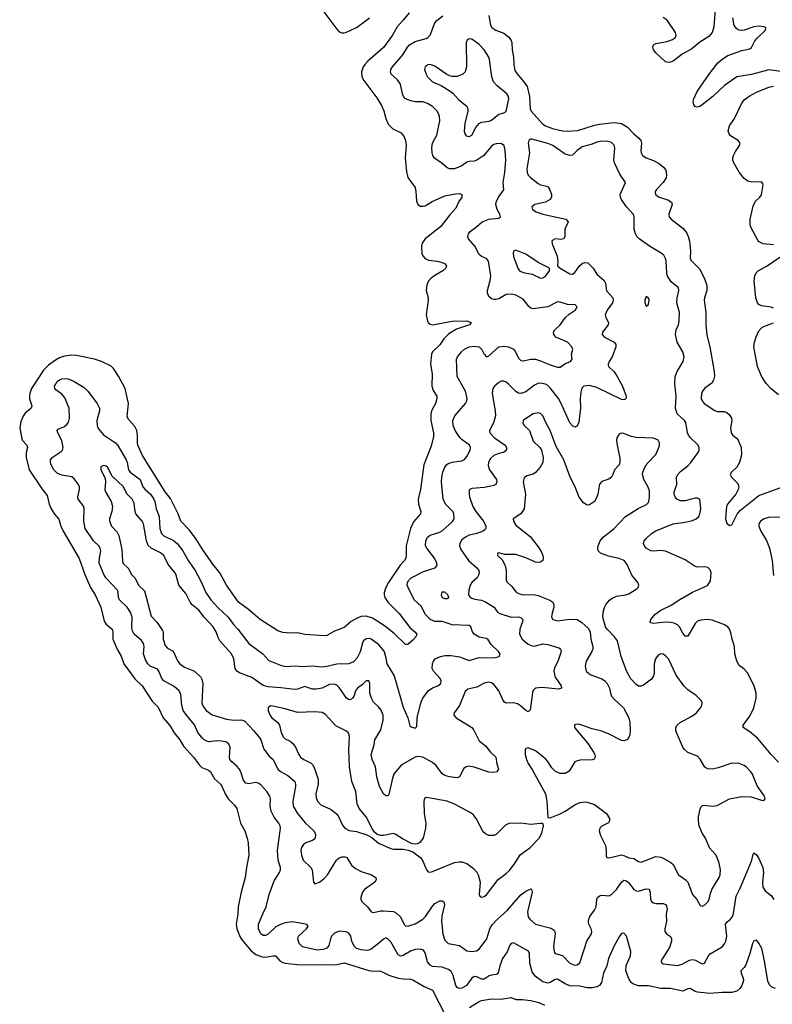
# Model space of a CAD drawing. Header units: inches. Extents: x 990586 to 1117858, y 769490 to 892071.
# Tile 120 of 248: x 1052666 to 1058799, y 830896 to 838915. Entities that reach past the tile are written whole.
import ezdxf

# ---------------------------------------------------------------- set-up
doc = ezdxf.new("R2010")
doc.units = ezdxf.units.IN
doc.header["$MEASUREMENT"] = 0
doc.layers.add('B0853', color=7, linetype='Continuous')

msp = doc.modelspace()

# ---------------------------------------------------------------- linework, layer by layer
at = {"layer": 'B0853', "color": 6}
for points, elevation in [([(1058335.1, 839030), (1058323.2, 838856.8), (1058309.3, 838810), (1058282.8, 838777.2), (1058208.3, 838731.7), (1058142.6, 838677.4), (1058065.7, 838634.3), (1057990, 838577.1), (1057970, 838567.8), (1057950, 838565.4), (1057930, 838572.6), (1057850, 838644.4), (1057832.1, 838670), (1057825.9, 838690), (1057830.8, 838710), (1057850, 838720.3), (1057942.2, 838737.8), (1057986.8, 838753.2), (1058009.5, 838770), (1058015.6, 838790), (1058009.7, 838810), (1057941.4, 838910), (1057910, 838933.6)], 2400), ([(1055839.1, 838970), (1055791.6, 838910), (1055742, 838858), (1055704.9, 838790), (1055631.9, 838688.1), (1055503.7, 838576.3), (1055479.2, 838550), (1055465.6, 838530), (1055451.1, 838490), (1055454.4, 838450), (1055470, 838419), (1055577.5, 838277.5), (1055615.1, 838215.1), (1055633.3, 838173.3), (1055650.2, 838110), (1055670, 838063.1), (1055707.2, 838027.2), (1055773.6, 837993.6), (1055800.4, 837960.4), (1055810.8, 837930), (1055816.6, 837890), (1055808, 837790), (1055816.8, 837676.8), (1055830.1, 837630), (1055887.5, 837547.5), (1055894.1, 837514.1), (1055898.4, 837438.4), (1055910, 837410), (1055930, 837396.6), (1055955, 837395), (1055970, 837398.3), (1056027.1, 837432.9), (1056130, 837479.6), (1056217.2, 837497.2), (1056250, 837498.9), (1056270.1, 837490), (1056267.8, 837470), (1056245.1, 837434.9), (1056220.6, 837379.4), (1056170, 837324.8), (1056097.3, 837230), (1055970, 837129.7), (1055945.5, 837094.5), (1055939, 837070), (1055943.7, 837010), (1055951.7, 836991.7), (1055970, 836969.5), (1055996.2, 836956.3), (1056069.3, 836949.3), (1056110, 836938.4), (1056128.7, 836930), (1056144.7, 836910), (1056137.7, 836890), (1056114.3, 836870), (1056047.8, 836832.2), (1056018.1, 836810), (1056001.1, 836790), (1055984.7, 836755.3), (1055978.4, 836710), (1055994.7, 836650), (1055995.8, 836630), (1055977.3, 836510), (1055992, 836452), (1056010, 836436.1), (1056030, 836430.3), (1056190, 836460.4), (1056310, 836461.6), (1056346.2, 836450), (1056330.2, 836430), (1056224.8, 836395.2), (1056163.9, 836356.1), (1056123.1, 836316.9), (1056090, 836266.6), (1056030.8, 836210), (1056021.6, 836190), (1056014.5, 836110), (1056026.5, 836030), (1056024.5, 835930), (1056035.4, 835895.4), (1056064.2, 835850), (1056066.2, 835830), (1056053.7, 835790), (1056021.7, 835730), (1056015.8, 835704.2), (1056016.5, 835650), (1056039.2, 835550), (1056038.3, 835521.7), (1056018, 835442), (1055960.5, 835290), (1055933, 835090), (1055913.7, 835010), (1055916.6, 834970), (1055935.9, 834910), (1055931, 834890), (1055873.9, 834826.1), (1055849.8, 834770.2), (1055815.2, 834630), (1055815.9, 834550), (1055811.8, 834528.2), (1055801.2, 834510), (1055767.7, 834472.3), (1055670.8, 834330), (1055650, 834290), (1055636.5, 834250), (1055635.1, 834230), (1055640.3, 834210), (1055666.3, 834170), (1055759, 834079), (1055844, 833964), (1055885.1, 833930), (1055902, 833910), (1055895, 833890), (1055870, 833860.6), (1055830, 833825.2), (1055810, 833825.8), (1055716.7, 833916.7), (1055639.7, 833979.7), (1055540, 834040), (1055490, 834055.9), (1055450, 834053.3), (1055410, 834039), (1055366.6, 834013.4), (1055310, 833965.2), (1055230, 833935), (1055170, 833901), (1055150, 833896.8), (1054990, 833907.5), (1054930, 833921.7), (1054870, 833918.6), (1054810, 833924.4), (1054770, 833938.6), (1054626.8, 834030), (1054531.4, 834111.4), (1054448.4, 834170), (1054350.7, 834310.7), (1054296, 834410), (1054240, 834480), (1054158.1, 834598.1), (1054104.6, 834684.6), (1054050, 834757.6), (1053980, 834830), (1053956.2, 834890), (1053895, 835015), (1053850, 835071.1), (1053666.1, 835366.1), (1053629.1, 835450.9), (1053625.2, 835470), (1053626.9, 835530), (1053620.1, 835570), (1053602.8, 835602.8), (1053555.4, 835655.4), (1053541.7, 835681.7), (1053551.2, 835790), (1053526.7, 835910), (1053470.7, 836010.7), (1053430, 836073.3), (1053410, 836093.3), (1053333.1, 836130), (1053276.5, 836150), (1053130, 836180.9), (1053090, 836183.2), (1053030, 836174.4), (1052990, 836160.8), (1052956.8, 836143.2), (1052899.9, 836100.1), (1052859.4, 836060.6), (1052763.1, 835910), (1052747.5, 835870), (1052744.5, 835850), (1052746.3, 835826.3), (1052764.6, 835770), (1052761.8, 835758.2), (1052759.1, 835750), (1052710.4, 835709.6), (1052693.3, 835686.7), (1052676.4, 835643.6), (1052665.7, 835590), (1052682.2, 835502.2), (1052690, 835486.6), (1052723.5, 835450), (1052728.7, 835430), (1052719, 835390), (1052718.1, 835350), (1052743.2, 835250), (1052850, 835090.6), (1052890, 835040.9), (1052907.2, 834970), (1052922.3, 834930), (1052948.2, 834888.2), (1052985.8, 834845.8), (1053002, 834790), (1053020.1, 834750), (1053150, 834528.1), (1053197.8, 834397.8), (1053244, 834290), (1053282.1, 834230), (1053328, 834130), (1053355.3, 834015.3), (1053371, 833991), (1053418.4, 833950), (1053424.4, 833930), (1053425.6, 833870), (1053431.8, 833850), (1053461.7, 833781.7), (1053492, 833732), (1053514.3, 833670), (1053605.5, 833545.5), (1053663.2, 833490), (1053744.2, 833364.2), (1053795.4, 833315.4), (1053833.7, 833230), (1053890, 833167.3), (1053925.9, 833105.9), (1053970.6, 833050.6), (1053999.6, 832999.6), (1054082, 832910), (1054130, 832843.2), (1054150, 832825.6), (1054204.1, 832804.1), (1054220.4, 832790), (1054253.1, 832733.1), (1054302.1, 832690), (1054313.8, 832673.8), (1054339.6, 832610), (1054365.5, 832570), (1054417.6, 832517.6), (1054434.1, 832490), (1054465.8, 832370), (1054500.6, 832310), (1054520.8, 832250), (1054528.3, 832210), (1054532.8, 832110), (1054513.4, 832010), (1054503.8, 831930), (1054469.4, 831810.6), (1054446.8, 831690), (1054442.2, 831630), (1054428.7, 831550), (1054435.5, 831510), (1054462.9, 831442.9), (1054478.5, 831418.5), (1054551.9, 831331.9), (1054590, 831300.5), (1054641.5, 831281.5), (1054670, 831279), (1054730, 831292), (1054750, 831291.9), (1054787.7, 831247.7), (1054810, 831235.8), (1054830, 831231.5), (1054930, 831219.7), (1055170, 831216.4), (1055250, 831221.1), (1055310, 831233.1), (1055510, 831172.3), (1055550, 831166.8), (1055590, 831170), (1055610, 831167.1), (1055674.1, 831134.1), (1055750, 831108.8), (1055790, 831102.4), (1055850, 831101.8), (1055870, 831095.3), (1055961.9, 831041.9), (1056028.8, 831010), (1056138.9, 830798.9)], 2300), ([(1058825.5, 831025.5), (1058796.6, 831036.6), (1058775.8, 831055.8), (1058763.7, 831083.7), (1058735.4, 831250), (1058713.4, 831350), (1058690, 831393.3), (1058670, 831417.2), (1058650, 831413.5), (1058637.2, 831390), (1058616.1, 831310), (1058582.6, 831217.4), (1058570, 831197), (1058542.1, 831170), (1058544.2, 831150), (1058561, 831110), (1058563.2, 831090), (1058552.2, 831050), (1058535.6, 831024.4), (1058510, 831004.4), (1058470, 830991.9), (1058390, 830992.9), (1058290, 830983.5), (1058190, 830993.7), (1058170, 831000.6), (1058130, 831024.6), (1058110, 831020.9), (1058070, 831004.1), (1057970, 831024.3), (1057890, 831023.8), (1057790, 831047.7), (1057710, 831045.9), (1057663.4, 831063.4), (1057650, 831074.9), (1057630, 831106.6), (1057606.3, 831170), (1057608, 831212), (1057642.3, 831290), (1057646.6, 831326.6), (1057610.9, 831450), (1057590, 831476.3), (1057570, 831471.9), (1057550, 831445.5), (1057510, 831373.3), (1057465.6, 831270), (1057450.9, 831210), (1057424.5, 831150), (1057406.6, 831073.4), (1057390.4, 831049.6), (1057370, 831038.4), (1057330, 831030.4), (1057290.3, 831029.7), (1057230, 831043.5), (1057150, 831047.2), (1057110, 831062.5), (1057050, 831101.6), (1057030, 831099.2), (1056990, 831073.3), (1056970.7, 831069.3), (1056930, 831077.9), (1056865.9, 831125.9), (1056841.2, 831161.2), (1056821.9, 831230), (1056821.1, 831310), (1056812.6, 831330), (1056690, 831396.9), (1056670, 831391.3), (1056661.1, 831378.9), (1056637.8, 831322.2), (1056601.4, 831270), (1056579.8, 831210), (1056566.2, 831153.8), (1056557.2, 831142.8), (1056550, 831137.9), (1056510, 831134), (1056492.5, 831127.5), (1056450, 831100.5), (1056430, 831101.8), (1056390, 831120.3), (1056370, 831122), (1056350, 831109), (1056307.2, 831050), (1056270, 831027.6), (1056250, 831024.6), (1056230, 831033.9), (1056220.3, 831050), (1056199.6, 831130), (1056183.2, 831163.2), (1056159.8, 831179.8), (1056110, 831197.4), (1056030, 831203), (1056010, 831213.7), (1055990, 831242.7), (1055970, 831316.2), (1055956, 831336), (1055930, 831345), (1055890, 831342.5), (1055850, 831327.8), (1055790, 831292.3), (1055770, 831287.6), (1055750, 831299.4), (1055690, 831404.3), (1055670, 831427.7), (1055650, 831436.2), (1055630, 831425.9), (1055591, 831390), (1055530, 831346.2), (1055510, 831337.5), (1055490, 831335.2), (1055450, 831339.1), (1055411.3, 831351.3), (1055390.3, 831370.3), (1055371.4, 831410), (1055363.4, 831450), (1055350, 831472.6), (1055326.2, 831486.2), (1055270, 831491.2), (1055230, 831475.8), (1055207.6, 831452.4), (1055197.6, 831430), (1055185.8, 831374.2), (1055170, 831353), (1055138, 831342), (1055090, 831337.2), (1054970, 831364.5), (1054943.3, 831390), (1054931.6, 831430), (1054938.3, 831450), (1055004.2, 831510), (1055016.3, 831530), (1055005.6, 831545.6), (1054995.8, 831550), (1054890, 831568.7), (1054830, 831560.9), (1054790, 831547.1), (1054753.3, 831526.7), (1054690, 831466.4), (1054670, 831455.8), (1054650, 831457.1), (1054630.6, 831470), (1054611.5, 831510), (1054611.1, 831550), (1054646, 831634), (1054674.8, 831690), (1054699.5, 831790), (1054738.6, 831901.4), (1054783.3, 831970), (1054791.3, 831990), (1054791.7, 832010), (1054773.4, 832070), (1054767.7, 832150), (1054790.7, 832330.7), (1054787.7, 832350), (1054777.4, 832370), (1054739.6, 832419.6), (1054715.6, 832470), (1054707, 832510), (1054708.7, 832568.7), (1054704.9, 832590), (1054680.1, 832630), (1054630, 832683.5), (1054610, 832697.8), (1054590, 832701.4), (1054530, 832690.6), (1054510, 832697.5), (1054497.7, 832710), (1054487.9, 832727.9), (1054469, 832789), (1054454.8, 832814.8), (1054436.1, 832836.1), (1054394, 832870), (1054379.1, 832890), (1054374.5, 832910), (1054381.9, 832990), (1054370, 833015), (1054350, 833030), (1054310, 833039.9), (1054270, 833041.2), (1054210, 833034.4), (1054190, 833038.1), (1054170, 833049.8), (1054150, 833069.8), (1054118.2, 833110), (1054090, 833172.8), (1054026.9, 833246.9), (1053999.3, 833290), (1053986.3, 833330), (1053978.3, 833418.3), (1053965.9, 833450), (1053924.9, 833484.9), (1053839.5, 833530), (1053823.9, 833550), (1053803.6, 833603.6), (1053790, 833625.7), (1053730, 833650.5), (1053709.3, 833669.3), (1053690, 833700.6), (1053675.6, 833750), (1053679.1, 833810), (1053673.7, 833833.7), (1053657.8, 833857.8), (1053598, 833910), (1053582.3, 833942.3), (1053578.8, 833970), (1053581.4, 834050), (1053569.1, 834089.1), (1053542.1, 834130), (1053478.7, 834190), (1053472.1, 834210), (1053469.6, 834250), (1053462.4, 834270), (1053370, 834368), (1053355.1, 834390), (1053314.7, 834490), (1053315.2, 834530), (1053326.7, 834590), (1053322.7, 834610), (1053310.9, 834630.9), (1053266.8, 834670), (1053199.3, 834770), (1053189.1, 834830), (1053192.4, 834932.4), (1053187.3, 834950), (1053142.1, 835010), (1053139.6, 835030), (1053152.8, 835090), (1053152.2, 835110), (1053145.2, 835130), (1053110, 835176.1), (1053090.7, 835190.7), (1053010, 835204.2), (1052970, 835221.7), (1052943.4, 835250), (1052921.4, 835290), (1052916.3, 835310), (1052917.7, 835330), (1052929.8, 835350), (1053002.7, 835397.3), (1053014.2, 835410), (1053019.6, 835430), (1053009, 835489), (1052975.3, 835550), (1052971.6, 835570), (1052980.7, 835579.3), (1053030, 835602.5), (1053050, 835618.5), (1053063.3, 835636.7), (1053071, 835670), (1053069.2, 835750), (1053034, 835834), (1053010, 835865.2), (1052959.6, 835899.6), (1052951, 835910), (1052948.8, 835930), (1052970, 835968), (1052990, 835982.6), (1053010, 835990.7), (1053050, 835991.9), (1053070, 835988), (1053110, 835969.6), (1053190, 835919.1), (1053219.8, 835890), (1053297.2, 835790), (1053316.5, 835750), (1053317.4, 835730), (1053295.8, 835650), (1053296.5, 835610), (1053304.9, 835584.9), (1053350, 835533.9), (1053447.6, 835467.6), (1053466.4, 835446.4), (1053534.2, 835330), (1053543, 835310), (1053553.6, 835250), (1053565.2, 835230), (1053648.7, 835170), (1053669.9, 835109.9), (1053688, 835088), (1053732.3, 835050), (1053760, 835010), (1053768.4, 834990), (1053777.4, 834930), (1053803.4, 834870), (1053807, 834770), (1053821.8, 834730), (1053842.7, 834710), (1053917, 834677), (1053949.9, 834649.9), (1053996.3, 834590), (1054039.4, 834510), (1054095.7, 834430), (1054143.3, 834343.3), (1054182.7, 834250), (1054224.4, 834190), (1054283.7, 834123.7), (1054364.4, 834050), (1054408.1, 833988.1), (1054443.4, 833950), (1054533.9, 833833.9), (1054647.1, 833750), (1054696.5, 833696.5), (1054790, 833657.5), (1054830, 833646.6), (1054910, 833653.4), (1054970, 833647.1), (1055050, 833652.2), (1055130, 833645.6), (1055170, 833650.7), (1055250, 833670.1), (1055350, 833673), (1055390, 833687.6), (1055420, 833720), (1055443.6, 833770), (1055464.9, 833850), (1055474.5, 833865.5), (1055490, 833876.5), (1055510, 833877.7), (1055530, 833871.9), (1055577.7, 833837.7), (1055634.9, 833770), (1055648.2, 833730), (1055657.4, 833670), (1055716.8, 833570), (1055790, 833315), (1055829.4, 833230), (1055845.3, 833165.3), (1055855, 833155), (1055890, 833145.5), (1055902.3, 833157.7), (1055904.2, 833230), (1055935.2, 833350), (1055951.6, 833390), (1055994.1, 833450), (1056030, 833472.3), (1056072.7, 833490), (1056097.8, 833510), (1056101, 833530), (1056092, 833550), (1056037.4, 833610), (1056028.2, 833630), (1056030.1, 833670), (1056037.4, 833690), (1056051.9, 833710), (1056094, 833730), (1056130, 833735.9), (1056183.1, 833736.9), (1056250, 833725.5), (1056330, 833695.3), (1056410, 833721.2), (1056530, 833718.2), (1056573.6, 833730), (1056581.7, 833750), (1056567.4, 833770), (1056507, 833827), (1056484.6, 833864.6), (1056470, 833875.8), (1056410, 833886.5), (1056370.1, 833910), (1056355.3, 833930), (1056341.7, 833970), (1056330, 833981.5), (1056190, 833986), (1056110, 834014.3), (1056050, 834014.1), (1056010, 834031.3), (1055971.9, 834070), (1055938.7, 834138.7), (1055881.2, 834190), (1055830.5, 834290), (1055824.7, 834310), (1055826.8, 834330), (1055836.3, 834350), (1055856.7, 834370), (1055957.9, 834422.1), (1056052.6, 834450), (1056068.1, 834470), (1056065, 834490), (1056047.1, 834530), (1055982.9, 834610), (1055974.2, 834630), (1055975.6, 834670), (1055990, 834699.6), (1056010, 834717.6), (1056090, 834741.9), (1056110, 834753.4), (1056193, 834827), (1056205.6, 834850), (1056203.4, 834890), (1056195.7, 834910), (1056137, 834970), (1056115.8, 835010), (1056104.3, 835150), (1056106.3, 835190), (1056115, 835230), (1056130, 835271), (1056142.9, 835290), (1056158.3, 835301.7), (1056190, 835312.7), (1056270, 835323.4), (1056290, 835333.2), (1056310, 835357.7), (1056337.3, 835410), (1056338.8, 835430), (1056330.3, 835450), (1056272.3, 835492.3), (1056252.6, 835512.6), (1056214, 835570), (1056197.1, 835610), (1056197, 835650), (1056211, 835689), (1056298.7, 835790), (1056309.6, 835810), (1056312.8, 835830), (1056298.4, 835890), (1056230.5, 836010), (1056225.3, 836150), (1056232.7, 836170), (1056266.2, 836210), (1056290, 836230.4), (1056330, 836250.9), (1056370, 836257), (1056410, 836249.3), (1056433.3, 836230), (1056452.2, 836192.2), (1056470, 836170.4), (1056490, 836176.9), (1056570, 836249.7), (1056610, 836257), (1056650, 836249.6), (1056690.6, 836230.6), (1056706.4, 836210), (1056730, 836157.4), (1056750, 836138.9), (1056770, 836135.4), (1056830.7, 836149.3), (1056870, 836149.1), (1056910, 836137.1), (1056990, 836102.9), (1057050, 836085.4), (1057070, 836086.4), (1057108.9, 836111.1), (1057154.8, 836130), (1057161.4, 836138.6), (1057167.5, 836150), (1057163.2, 836190), (1057174.4, 836230), (1057166.7, 836250), (1057130, 836288.4), (1057035, 836330), (1057017.8, 836350), (1057016.8, 836370), (1057027.9, 836390), (1057070, 836430.7), (1057114.6, 836490), (1057144, 836516), (1057194, 836550), (1057207.7, 836570), (1057202.9, 836582.9), (1057192.5, 836592.5), (1057130, 836594.5), (1057070, 836614.3), (1057050, 836615.9), (1056970, 836575.5), (1056850, 836558.9), (1056830, 836565.8), (1056817, 836577), (1056770, 836638.2), (1056710, 836671.3), (1056670, 836679.7), (1056630, 836676), (1056570, 836642.1), (1056550, 836635.6), (1056530, 836635.8), (1056510, 836642.6), (1056490, 836659.6), (1056477.2, 836690), (1056477.9, 836710), (1056501.2, 836790), (1056506, 836830), (1056487.2, 836947.2), (1056470.2, 836970.2), (1056430, 836986.8), (1056410, 837002.7), (1056374.3, 837070), (1056323.2, 837130), (1056318.2, 837150), (1056322.9, 837170), (1056335.9, 837190), (1056390.6, 837229.4), (1056435.6, 837270), (1056490, 837290.5), (1056570, 837299), (1056583.8, 837310), (1056578.1, 837330), (1056556.5, 837370), (1056545.3, 837410), (1056548.7, 837430), (1056566.8, 837470), (1056610.4, 837530), (1056605.3, 837590), (1056620.8, 837670), (1056626.5, 837770), (1056622.1, 837850), (1056612.8, 837890), (1056587.7, 837907.7), (1056550, 837905.1), (1056530, 837897.9), (1056510, 837884.5), (1056447.9, 837810), (1056390, 837770.2), (1056370, 837763.8), (1056330, 837761.1), (1056310, 837753.8), (1056270, 837725.9), (1056210, 837699.6), (1056170, 837699.7), (1056150, 837709.4), (1056110, 837743.7), (1056047.3, 837787.3), (1056032.1, 837810), (1056026.3, 837830), (1056023.9, 837870), (1056029.6, 837910), (1056065.9, 837974.1), (1056088.8, 838090), (1056087.8, 838130), (1056070, 838166.5), (1056030, 838207.9), (1055990, 838232.7), (1055950, 838245), (1055890, 838246.1), (1055852.8, 838252.8), (1055810, 838270.4), (1055793.2, 838290), (1055784.2, 838310), (1055770.4, 838390), (1055745, 838425), (1055694.1, 838470), (1055687.2, 838487.2), (1055690.6, 838510), (1055703.4, 838530), (1055787.4, 838630), (1055825.2, 838690), (1055843.7, 838710), (1055890, 838738.6), (1055977.4, 838762.6), (1055991.6, 838770), (1056010, 838789.1), (1056050.3, 838890), (1056068.4, 838910), (1056114.9, 838945.1)], 2400), ([(1055136.1, 838990), (1055250, 838837), (1055270, 838817), (1055290, 838807.5), (1055310, 838806.7), (1055330, 838813.9), (1055410, 838852.5), (1055470, 838893.6), (1055516.2, 838930)], 2300), ([(1056488.6, 838950), (1056502.5, 838870), (1056514.3, 838850), (1056545.5, 838830), (1056610, 838806.3), (1056650, 838774.7), (1056668.2, 838750), (1056675.6, 838730), (1056678.2, 838670), (1056691, 838610), (1056692.3, 838550), (1056702.1, 838502.1), (1056716.6, 838476.6), (1056775, 838410), (1056800.3, 838370), (1056819.4, 838290), (1056825.6, 838190), (1056833.3, 838170), (1056930, 838064.4), (1056951.7, 838050), (1057006.9, 838030), (1057089.4, 838010.6), (1057130, 838007.6), (1057213.3, 838013.3), (1057350, 838055.9), (1057390, 838063.3), (1057510, 838078), (1057570, 838068.7), (1057620.2, 838040.2), (1057668, 837988), (1057712.2, 837950), (1057727.1, 837930), (1057731.9, 837910), (1057727.5, 837847.5), (1057730.3, 837830), (1057741.2, 837810), (1057770, 837790.6), (1057830, 837767.5), (1057879.7, 837739.7), (1057913.4, 837713.4), (1057930.8, 837690), (1057938.2, 837650), (1057933.6, 837626.4), (1057910.9, 837589.1), (1057852.5, 837530), (1057845.8, 837510), (1057847.9, 837490), (1057878, 837470), (1057947.2, 837447.2), (1057977.2, 837430), (1057982.3, 837410), (1057955.6, 837330), (1057958.6, 837310), (1057975, 837290), (1058070, 837218.4), (1058101.1, 837181.1), (1058114.3, 837150), (1058123.6, 837110), (1058131.7, 837030), (1058129.3, 836969.3), (1058140.5, 836950), (1058205, 836885), (1058247, 836807), (1058266.2, 836750), (1058265, 836710), (1058245.4, 836650), (1058244.2, 836630), (1058257.3, 836530), (1058256.2, 836430), (1058266.5, 836346.5), (1058290.2, 836250.2), (1058325.5, 836050), (1058328, 836012), (1058320.2, 835979.8), (1058306, 835954), (1058250, 835913.1), (1058229.4, 835890.6), (1058221.9, 835870), (1058220.1, 835830), (1058227.1, 835810), (1058245, 835790), (1058330, 835731.1), (1058350, 835723.3), (1058410, 835723.1), (1058430, 835715.9), (1058450, 835698), (1058465.9, 835670), (1058469.3, 835650), (1058458, 835590), (1058462.8, 835550), (1058473.7, 835533.7), (1058507.3, 835507.3), (1058521.8, 835490), (1058545.3, 835430), (1058547.3, 835370), (1058532, 835308), (1058510, 835271.7), (1058467.7, 835230), (1058456.6, 835210), (1058466.6, 835190), (1058517.9, 835137.9), (1058525.2, 835110), (1058520.9, 835090), (1058500.7, 835050), (1058435.2, 834970), (1058424.8, 834950), (1058418.3, 834850), (1058430, 834815.3), (1058450, 834796.2), (1058470, 834801.2), (1058513, 834887), (1058540.7, 834919.3), (1058690, 835039.9), (1058870, 835104.3)], 2400), ([(1058890, 838491.6), (1058770, 838507.8), (1058630, 838467.7), (1058511.2, 838448.8), (1058410, 838378.3), (1058315.7, 838290), (1058213.6, 838210), (1058183.5, 838203.5), (1058170, 838207.5), (1058160.7, 838220.7), (1058155.1, 838250), (1058158.6, 838270), (1058186.2, 838330), (1058284.1, 838470), (1058356.1, 838563.9), (1058390, 838593.9), (1058436.8, 838623.2), (1058550, 838664.3), (1058605.9, 838674.1), (1058619.3, 838680.7), (1058630.4, 838689.6), (1058657.5, 838742.5), (1058674.5, 838765.5), (1058744.1, 838830), (1058747.1, 838850), (1058730, 838856.5), (1058690, 838861.1), (1058650, 838857.6), (1058571, 838829), (1058546.8, 838826.8), (1058530, 838829.8), (1058510, 838841.8), (1058488.5, 838868.5), (1058478, 838930)], 2400), ([(1058810, 837081.4), (1058724.9, 837090), (1058687.3, 837107.3), (1058621.2, 837230), (1058617.5, 837250), (1058619.8, 837290), (1058643.5, 837396.5), (1058662.8, 837437.2), (1058698.6, 837470), (1058711.6, 837488.4), (1058724.1, 837570), (1058721.7, 837581.7), (1058710, 837593.1), (1058631.2, 837591.2), (1058599.4, 837599.4), (1058570, 837621.9), (1058530, 837671.9), (1058486, 837750), (1058478.4, 837770), (1058477, 837790), (1058481.9, 837810), (1058498.3, 837841.7), (1058532.5, 837890), (1058536.6, 837910), (1058520.9, 837930), (1058457.7, 837970), (1058444.8, 837990), (1058440.6, 838010), (1058451.5, 838050), (1058490.3, 838110), (1058547.1, 838230), (1058570, 838261.4), (1058610, 838291.1), (1058670, 838324.1), (1058770, 838365.4), (1058810, 838374.2)], 2400), ([(1058850, 832867), (1058790, 832931.6), (1058681.8, 833061.8), (1058615.7, 833115.7), (1058561.7, 833150), (1058560.7, 833170), (1058617, 833243), (1058648.6, 833311.4), (1058668, 833390), (1058667.6, 833430), (1058652.1, 833490), (1058596, 833596), (1058570, 833625.7), (1058530, 833656.4), (1058510.2, 833690), (1058493.1, 833750), (1058491.2, 833810), (1058471.5, 833870), (1058461.7, 833921.7), (1058451.3, 833950), (1058435.8, 833970), (1058405, 833990), (1058310, 834023.5), (1058270, 834030.6), (1058214.3, 834025.7), (1058190, 834016.4), (1058170, 833997.6), (1058110, 833894.5), (1058090, 833893.3), (1058070, 833919.3), (1058042.4, 833970), (1058025.4, 833985.4), (1057999.1, 833999.1), (1057970, 834006.7), (1057930, 834009.1), (1057830, 833998.2), (1057810, 834002.8), (1057803.5, 834010), (1057810.5, 834030), (1057841, 834070), (1057890, 834106.9), (1057974.5, 834145.5), (1058046.2, 834193.8), (1058150, 834253.1), (1058271.9, 834308.1), (1058288.4, 834330), (1058294.2, 834345.8), (1058301.4, 834410), (1058293.8, 834433.8), (1058273.2, 834453.2), (1058250, 834457.9), (1058190, 834457.4), (1058170, 834462.6), (1058090, 834517.3), (1057930, 834585.9), (1057890, 834591.7), (1057830, 834585.7), (1057810, 834588.8), (1057770, 834611.7), (1057756.4, 834630), (1057749.9, 834650), (1057756.2, 834670), (1057770.3, 834690), (1057814.9, 834730), (1057850, 834753.4), (1057990, 834808.4), (1058090, 834822), (1058150, 834836.5), (1058178.9, 834850), (1058199.3, 834870), (1058209.4, 834890), (1058215.5, 834930), (1058212.2, 834992.2), (1058206, 835010), (1058190, 835018.5), (1058170, 835017.6), (1058090, 834997.1), (1058050, 834995.4), (1058020.8, 835010), (1058006.4, 835030), (1058000.2, 835050), (1058000.7, 835070), (1058021.2, 835130), (1058019.5, 835190), (1058028.9, 835210), (1058050, 835234), (1058110, 835280.4), (1058136.4, 835310), (1058194, 835390), (1058203.4, 835410), (1058203.7, 835430), (1058194.4, 835450), (1058131.6, 835510), (1058117.1, 835530), (1058108.9, 835550), (1058093.4, 835633.4), (1058083.4, 835650), (1058025, 835705), (1058011, 835750), (1058015.9, 835850), (1058004, 835950), (1058008.7, 836010), (1058023.5, 836050), (1058071.8, 836130), (1058080.3, 836170), (1058068.8, 836210), (1058024.2, 836290), (1058009.7, 836350), (1058016, 836390), (1058034.9, 836430), (1058041.1, 836458.9), (1058043.2, 836530), (1058022.5, 836610), (1058023.6, 836650), (1058036.5, 836710), (1058034.3, 836730), (1057977.5, 836777.5), (1057946, 836826), (1057939.5, 836850), (1057935.2, 836950), (1057930, 836970.5), (1057915.9, 836995.9), (1057894.5, 837014.5), (1057799.5, 837070), (1057714.9, 837130), (1057694.6, 837150), (1057683.7, 837170), (1057674, 837210), (1057674.2, 837310), (1057668.9, 837328.9), (1057610, 837391.5), (1057569.6, 837450), (1057561.3, 837470), (1057560.6, 837490), (1057601.8, 837590), (1057558, 837658), (1057512.6, 837750), (1057509, 837771), (1057515, 837870), (1057510, 837893), (1057490, 837915.2), (1057462, 837922), (1057410, 837925.7), (1057370, 837918.2), (1057330, 837901.1), (1057250, 837878.5), (1057208.4, 837850), (1057170, 837812.4), (1057150, 837808.2), (1057110, 837820), (1057011.3, 837891.3), (1056970, 837907.8), (1056838.7, 837941.3), (1056830, 837941.3), (1056816.2, 837930), (1056810.3, 837910), (1056819.8, 837830), (1056799, 837699), (1056801.5, 837670), (1056809.3, 837650), (1056827.5, 837630), (1056890, 837581.7), (1056910, 837570.5), (1056970, 837557.2), (1056987.1, 837530), (1057000.5, 837490), (1056999.8, 837470), (1056988.1, 837450), (1056950, 837429.9), (1056865.2, 837410), (1056838.6, 837390), (1056846, 837370), (1056875, 837350), (1056930.2, 837330), (1057117.8, 837290), (1057135, 837270), (1057109.1, 837210), (1057108.2, 837150), (1057099.8, 837130), (1057075.5, 837124.5), (1057030, 837129.1), (1057010, 837120.2), (1057003.7, 837110), (1057005.2, 837090), (1057047.3, 836990), (1057051.2, 836948.8), (1057048.4, 836910), (1057071.6, 836891.6), (1057150, 836845.3), (1057170, 836841.1), (1057190, 836855.3), (1057228.7, 836911.3), (1057249.9, 836930), (1057270, 836936.6), (1057295.4, 836935.4), (1057339.1, 836890), (1057370, 836842.5), (1057429.3, 836790), (1057438.9, 836770), (1057447.2, 836707.2), (1057499.3, 836650), (1057501.4, 836630), (1057496.1, 836610), (1057454.4, 836550), (1057437.9, 836510), (1057442.1, 836490), (1057464.4, 836450), (1057460.8, 836430), (1057416.4, 836370), (1057413, 836350), (1057431.6, 836330), (1057509.5, 836289.5), (1057524.6, 836270), (1057523.5, 836250), (1057495.2, 836170), (1057470.3, 836130), (1057461.1, 836110), (1057462.6, 836102.6), (1057465.4, 836090), (1057510, 836048), (1057535.8, 836010), (1057578.5, 835930), (1057608.3, 835850), (1057607.4, 835832.6), (1057598, 835822), (1057590, 835818.9), (1057570, 835822.9), (1057370, 835920.3), (1057310, 835935.6), (1057264.5, 835930), (1057247, 835913), (1057238.2, 835881.8), (1057234.1, 835830), (1057236.3, 835750), (1057223.5, 835636.5), (1057210, 835604.1), (1057190, 835595.3), (1057170, 835606.8), (1057150, 835630.4), (1057075.8, 835795.8), (1057055.9, 835830), (1056990, 835916.4), (1056970, 835934.8), (1056950, 835945.5), (1056910, 835953.8), (1056888.7, 835951.3), (1056861.8, 835938.2), (1056790, 835884.7), (1056750, 835870.6), (1056730, 835874.1), (1056710, 835885.8), (1056650, 835947.4), (1056630, 835963), (1056610, 835971.1), (1056590, 835970.2), (1056570, 835959.6), (1056536.5, 835930), (1056522.8, 835910), (1056516.6, 835870), (1056540.4, 835730), (1056542.3, 835690), (1056527.4, 835632.6), (1056494.8, 835570), (1056496.5, 835550), (1056534.8, 835510), (1056621, 835450), (1056633.2, 835430), (1056633.1, 835410), (1056609.8, 835390.2), (1056570, 835383.2), (1056530, 835366.7), (1056500.8, 835339.2), (1056485.6, 835310), (1056484.2, 835284.2), (1056494.7, 835250), (1056550.8, 835170), (1056554.2, 835150), (1056546.9, 835130), (1056530, 835120.5), (1056453.9, 835106.1), (1056350, 835098.2), (1056333.4, 835090), (1056330, 835082.6), (1056328.1, 835051.9), (1056332.7, 835030), (1056359.3, 834950), (1056382.7, 834910), (1056446.4, 834830), (1056464.5, 834790), (1056465.2, 834774.8), (1056458.1, 834761.9), (1056442.8, 834750), (1056390, 834730.8), (1056330, 834716), (1056298.1, 834701.9), (1056270, 834679.5), (1056252.9, 834650), (1056249.6, 834629.6), (1056259.7, 834599.7), (1056322.8, 834510), (1056392.2, 834450), (1056406.4, 834430), (1056410.8, 834410), (1056406.2, 834390), (1056393, 834370), (1056351.6, 834330), (1056338.3, 834310), (1056324.9, 834270), (1056322.3, 834230), (1056333.7, 834213.7), (1056350, 834203.1), (1056375, 834195), (1056430, 834187.8), (1056457.7, 834177.7), (1056531.8, 834130), (1056559, 834090), (1056578.2, 834078.2), (1056670, 834047.9), (1056730, 834050.8), (1056750, 834047.2), (1056765.1, 834030), (1056762.4, 834010), (1056741.5, 833950), (1056739.3, 833910), (1056761.4, 833870), (1056810, 833828.4), (1056850, 833812.9), (1056870, 833814.3), (1056930, 833831.5), (1056970, 833827.1), (1057058.8, 833798.8), (1057072.9, 833790), (1057078.2, 833770), (1057051.4, 833688.6), (1057023.6, 833636.4), (1057018.3, 833610), (1057030, 833560.5), (1057077.4, 833490), (1057080.9, 833470), (1057056, 833464), (1056923, 833477), (1056869.6, 833470), (1056850, 833452.6), (1056843.6, 833436.4), (1056829.5, 833310.5), (1056825.7, 833294.3), (1056810, 833278), (1056790, 833288.4), (1056748, 833328), (1056723.7, 833343.7), (1056690, 833351.2), (1056630, 833349.1), (1056617.4, 833357.4), (1056606.2, 833370), (1056569.4, 833450), (1056530, 833500.1), (1056510, 833514), (1056490, 833519.3), (1056450, 833511.7), (1056390, 833477.7), (1056317.7, 833462.3), (1056297.1, 833442.9), (1056250, 833330.3), (1056206.7, 833270), (1056203, 833250), (1056223.1, 833230), (1056350.6, 833150.6), (1056366, 833130), (1056410, 833042.6), (1056462.3, 833002.3), (1056501.3, 832950), (1056547.4, 832910), (1056554.8, 832854.8), (1056567.1, 832810), (1056554.3, 832790), (1056530, 832783.5), (1056490, 832786.6), (1056370, 832828.7), (1056325.5, 832834.5), (1056303.4, 832830), (1056284.1, 832815.9), (1056250, 832749.9), (1056230, 832741.2), (1056168.4, 832748.4), (1056130, 832760.1), (1056110, 832772.9), (1056060.7, 832840.7), (1056030, 832866), (1055950, 832908), (1055910, 832915.6), (1055888.6, 832910), (1055788.6, 832851.4), (1055766.7, 832833.3), (1055729.4, 832790.6), (1055715.3, 832770), (1055702.9, 832737.1), (1055675, 832605), (1055670, 832595.1), (1055650, 832593.1), (1055630, 832610.5), (1055597.4, 832670), (1055575.1, 832750), (1055565.1, 832830), (1055538.1, 832890), (1055530.7, 832930), (1055553.3, 833010), (1055559.9, 833050), (1055609.1, 833130.9), (1055627.4, 833210), (1055627.4, 833250), (1055610.8, 833290.8), (1055590, 833318.4), (1055550, 833357.9), (1055532.2, 833390), (1055518.4, 833430), (1055520.5, 833510), (1055510.9, 833530), (1055490, 833529.9), (1055459.8, 833500.2), (1055417.8, 833470), (1055401.6, 833450), (1055390.5, 833410), (1055377.3, 833390), (1055370, 833382.3), (1055350, 833376.7), (1055330, 833389.5), (1055270, 833477.2), (1055250, 833494.5), (1055230, 833502.3), (1055190, 833500), (1055130, 833469.6), (1055081.7, 833461.7), (1055050, 833464), (1054990, 833484), (1054930, 833461.5), (1054910, 833459.6), (1054794.7, 833474.7), (1054690, 833481.6), (1054650, 833491.9), (1054557, 833557), (1054456.6, 833596.6), (1054435.7, 833610), (1054423, 833630), (1054410.4, 833710), (1054391.9, 833750), (1054297.3, 833857.3), (1054282.8, 833882.8), (1054265.9, 833930), (1054243.5, 833970), (1054169.1, 834049.1), (1054126.5, 834106.5), (1054071.7, 834150), (1054054.4, 834170), (1054020.6, 834240.6), (1053962.7, 834310), (1053941.2, 834390), (1053931.7, 834410), (1053876.9, 834476.9), (1053840.7, 834550), (1053812.9, 834572.9), (1053736.1, 834610), (1053712.7, 834632.7), (1053698.3, 834670), (1053673.6, 834810), (1053662.9, 834830), (1053613.3, 834890), (1053606, 834910), (1053598.5, 834978.5), (1053583.4, 835010), (1053542.6, 835050), (1053510, 835112), (1053418.1, 835198.1), (1053381.1, 835270), (1053370, 835278.5), (1053350, 835283.4), (1053326.8, 835273.2), (1053327.3, 835250), (1053361.8, 835181.8), (1053364.4, 835150), (1053359.7, 835090), (1053364.9, 835070), (1053411.3, 834991.3), (1053422, 834950), (1053417.5, 834910), (1053396.4, 834850), (1053397.1, 834830), (1053415.2, 834790), (1053460.3, 834740.3), (1053473.3, 834713.3), (1053499.3, 834599.3), (1053503.2, 834503.2), (1053510, 834487.3), (1053548.8, 834448.8), (1053576.7, 834396.7), (1053606, 834366), (1053633.3, 834310), (1053682.3, 834262.3), (1053738.3, 834058.3), (1053786.4, 834006.4), (1053830, 833941), (1053833.9, 833930), (1053835, 833870), (1053850, 833819.1), (1053870, 833797.2), (1053910, 833773.8), (1053921.6, 833761.6), (1053952.6, 833692.6), (1053970, 833668.3), (1054010, 833641.1), (1054089.4, 833609.4), (1054141.3, 833561.3), (1054150, 833544.2), (1054157.9, 833510), (1054149.5, 833350), (1054161.7, 833321.7), (1054186, 833290), (1054233.3, 833253.3), (1054350, 833218.1), (1054409.9, 833209.9), (1054470, 833212.3), (1054490, 833208.1), (1054500.7, 833200.7), (1054570, 833127.3), (1054622.3, 833062.3), (1054630.5, 833050), (1054654.1, 832974.1), (1054698.3, 832918.3), (1054731.1, 832890), (1054770.5, 832810.5), (1054791.6, 832791.6), (1054850, 832759.1), (1054907.5, 832710), (1054914.3, 832690), (1054913.9, 832670), (1054892.1, 832550), (1054894, 832510), (1054929.4, 832450), (1054993, 832373), (1055062.9, 832310), (1055073.5, 832290), (1055076.5, 832270), (1055070, 832244.9), (1055053.3, 832230), (1054997.4, 832210), (1054980.8, 832199.2), (1054963.7, 832176.3), (1054957.3, 832150), (1054961.4, 832110), (1054976.9, 832070), (1055038, 832010), (1055049.4, 831990), (1055059, 831890), (1055070, 831876.2), (1055110, 831889.6), (1055150, 831924.1), (1055173.3, 831950), (1055247.8, 832070), (1055259.1, 832080.9), (1055270, 832090.3), (1055290, 832097.8), (1055317.2, 832097.2), (1055330.7, 832090.7), (1055370.4, 832030), (1055402.9, 832002.9), (1055450, 831977.5), (1055534.2, 831950), (1055567.7, 831930), (1055571.3, 831910), (1055560.7, 831890), (1055475.5, 831830), (1055459.8, 831810), (1055445.2, 831770), (1055446.4, 831750), (1055456.9, 831730), (1055500.9, 831690), (1055530, 831647.9), (1055550, 831643.6), (1055610, 831657.5), (1055630, 831658), (1055711, 831651), (1055737.1, 831637.1), (1055766, 831610), (1055802.7, 831542.7), (1055810, 831535.6), (1055830, 831532.5), (1055889.1, 831550.9), (1055951.4, 831588.6), (1055974.2, 831610), (1056030, 831696.3), (1056050, 831718.2), (1056090, 831738.4), (1056110, 831740.1), (1056122.6, 831730), (1056127.5, 831707.5), (1056106.5, 831613.5), (1056104.1, 831570), (1056113.8, 831470), (1056130, 831418.3), (1056158.3, 831390), (1056250, 831375), (1056310, 831332.5), (1056346.5, 831326.5), (1056388.6, 831331.4), (1056410, 831345.5), (1056471.7, 831428.3), (1056497, 831510), (1056517.5, 831542.5), (1056559.6, 831590), (1056639.2, 831660.8), (1056750, 831787.3), (1056790, 831817.3), (1056830, 831837.6), (1056837, 831830), (1056841.9, 831810), (1056803.3, 831650), (1056808.5, 831608.5), (1056823.1, 831590), (1056870, 831549.1), (1056995.7, 831515.7), (1057020.7, 831500.7), (1057028.2, 831490), (1057030.8, 831470), (1057017, 831370), (1057022.4, 831322.4), (1057030.1, 831310), (1057090, 831292.9), (1057150, 831230.1), (1057190, 831214.6), (1057210, 831218.6), (1057230, 831234.8), (1057288.9, 831411.1), (1057325.1, 831470), (1057328.5, 831490), (1057324, 831510), (1057305.3, 831550), (1057300.8, 831570), (1057303.3, 831590), (1057311.8, 831610), (1057350, 831661.9), (1057364.3, 831690), (1057368.5, 831750), (1057375, 831765), (1057390, 831779.8), (1057410, 831785), (1057470, 831780.2), (1057490, 831790.4), (1057530, 831830.1), (1057570, 831891.4), (1057590, 831906.3), (1057610, 831902.5), (1057630, 831884.1), (1057670, 831831.5), (1057690, 831819.3), (1057710, 831818.4), (1057770, 831836.4), (1057794.4, 831834.4), (1057803.9, 831810), (1057806.5, 831750), (1057817.9, 831730), (1057830, 831722), (1057850, 831718.4), (1057910, 831716.3), (1057928.9, 831708.9), (1057937.4, 831697.4), (1057941.2, 831670), (1057934.5, 831630), (1057937.4, 831570), (1057922.9, 831510), (1057923.5, 831490), (1057938, 831470), (1057970, 831448.8), (1057978.3, 831430), (1057977.5, 831410), (1057960.8, 831359.2), (1057903.4, 831270), (1057894.6, 831250), (1057896.3, 831236.3), (1057898.9, 831230), (1057910, 831225), (1058030, 831213.1), (1058070, 831225.8), (1058124.3, 831255.7), (1058150, 831260.7), (1058174.6, 831254.6), (1058210, 831232.6), (1058230, 831226.5), (1058247.9, 831232.1), (1058278.1, 831290), (1058293.1, 831306.9), (1058390, 831365.5), (1058410, 831387.7), (1058419.9, 831410), (1058427.4, 831450), (1058417.5, 831550), (1058431.1, 831568.9), (1058459.4, 831590), (1058475, 831610), (1058483.4, 831636.6), (1058503.7, 831776.3), (1058537.3, 831842.7), (1058617.3, 832030), (1058632.4, 832070), (1058642.3, 832117.7), (1058650, 832130.3), (1058670, 832114), (1058690, 832083.5), (1058721.5, 832010), (1058727.2, 831970), (1058718.3, 831890), (1058723, 831850), (1058740.1, 831820.1), (1058790, 831781.1), (1058810.8, 831750)], 2500), ([(1058810, 836566.6), (1058790, 836574.4), (1058710, 836585.7), (1058690, 836595.7), (1058678, 836610), (1058665.1, 836650), (1058651.7, 836788.3), (1058657.4, 836830), (1058667.6, 836852.4), (1058682.8, 836870), (1058756.6, 836910), (1058859.3, 836980.7)], 2400), ([(1058850, 835859.9), (1058790, 835908.1), (1058750, 835953.3), (1058710, 836010.6), (1058678.4, 836090), (1058648.8, 836250), (1058653.4, 836290), (1058666.6, 836333.4), (1058690, 836382.3), (1058710, 836405.9), (1058730, 836417.4), (1058810, 836445.2)], 2400), ([(1058870, 834861.6), (1058777.2, 834862.8), (1058733.4, 834850), (1058703.3, 834830), (1058689.3, 834810), (1058688.5, 834790), (1058705, 834750), (1058752.9, 834672.9), (1058777.7, 834610), (1058798.4, 834510), (1058808.6, 834388.6)], 2500), ([(1056330.8, 830870), (1056410, 830917.7), (1056430, 830926.8), (1056510, 830940.4), (1056590, 830938.2), (1056672.2, 830952.2), (1056710, 830935.9), (1056764.7, 830935.3), (1056830, 830926.6), (1056897.7, 830910), (1056942, 830890)], 2300)]:
    msp.add_lwpolyline(points, dxfattribs=dict(at, elevation=elevation))
for points, elevation in [([(1056330, 838760.2), (1056312.3, 838747.7), (1056303.3, 838730), (1056308.3, 838530), (1056295.3, 838490), (1056276.1, 838470), (1056230, 838452.8), (1056190, 838451.9), (1056170, 838456.9), (1056147.9, 838467.9), (1056050, 838536.6), (1056010, 838549.9), (1055990, 838547.6), (1055980, 838540), (1055970.1, 838529.9), (1055966.1, 838510), (1055978.6, 838470), (1055990.4, 838450), (1056018.8, 838418.8), (1056030, 838409.3), (1056100.2, 838380.2), (1056174, 838334), (1056196.2, 838316.2), (1056243.3, 838263.3), (1056308.7, 838210), (1056317.9, 838190), (1056318.1, 838170), (1056294.2, 838070), (1056288.4, 838008.4), (1056291, 837990), (1056304.7, 837970), (1056330, 837964.2), (1056350, 837975.2), (1056382.6, 838037.4), (1056410.3, 838069.7), (1056430, 838079.8), (1056492.4, 838087.6), (1056510, 838096.7), (1056570, 838146), (1056610, 838156.1), (1056630, 838167), (1056651.5, 838270), (1056648.4, 838290), (1056634.9, 838310), (1056555.9, 838375.9), (1056526.8, 838410), (1056514.4, 838450), (1056494.8, 838590), (1056488, 838610), (1056450.7, 838670), (1056410, 838713), (1056350, 838756.4)], 2500), ([(1056710, 837037.5), (1056690.1, 837029.9), (1056686.5, 837010), (1056690, 836986.2), (1056725.6, 836890), (1056738.5, 836870), (1056770, 836855.5), (1056841.3, 836841.3), (1056910, 836809.8), (1056930, 836812.9), (1056954, 836830), (1056983.5, 836870), (1056983.9, 836890), (1056890, 836937), (1056790, 837005.2)], 2500), ([(1057770, 836659.6), (1057760.2, 836630), (1057759.3, 836610), (1057770, 836582), (1057790, 836594.9), (1057794.9, 836630), (1057790, 836647.3)], 2600), ([(1056892.6, 835712.6), (1056850, 835704.5), (1056780.4, 835659.6), (1056769.6, 835650), (1056764.8, 835630), (1056778, 835610), (1056819.6, 835570), (1056850, 835481.4), (1056905.9, 835430), (1056918.6, 835410), (1056930.6, 835350), (1056930.1, 835310), (1056908.6, 835270), (1056870, 835226.7), (1056850, 835214.9), (1056799, 835201), (1056777.5, 835182.5), (1056768.5, 835150), (1056787.8, 835050), (1056776.2, 834930), (1056749.2, 834890.8), (1056686.8, 834850), (1056689.7, 834830), (1056710, 834797.4), (1056825.2, 834705.2), (1056899.4, 834610), (1056918.5, 834578.5), (1056928.8, 834550), (1056933, 834530), (1056929.3, 834510.7), (1056904.7, 834495.3), (1056870, 834497.2), (1056791.3, 834531.3), (1056710, 834558.7), (1056619.6, 834559.6), (1056567.8, 834572.2), (1056559.5, 834570), (1056560.4, 834550), (1056596.4, 834516.4), (1056622.3, 834470), (1056630.9, 834430), (1056630.3, 834350.3), (1056635.7, 834335.7), (1056677.7, 834297.7), (1056712.5, 834252.5), (1056730, 834240.8), (1056770, 834230.4), (1056850, 834232.8), (1056890, 834226.8), (1056986.8, 834186.8), (1057010, 834172.5), (1057019.2, 834150), (1057018.2, 834130), (1057001.2, 834070), (1056999.6, 834050), (1057010, 834029.1), (1057050, 834019.9), (1057147.5, 834032.5), (1057208.8, 834028.8), (1057246.9, 834006.9), (1057298.6, 833958.6), (1057313.8, 833930), (1057321.1, 833870), (1057336.2, 833810), (1057335.6, 833790), (1057329.5, 833770), (1057281.3, 833690), (1057274.9, 833650), (1057282.9, 833610), (1057303.1, 833590), (1057320.4, 833580.4), (1057410, 833547.6), (1057432.4, 833532.4), (1057453, 833510), (1057472.5, 833470), (1057479.7, 833430), (1057490, 833404.6), (1057510, 833379.9), (1057587.3, 833310), (1057629.4, 833230), (1057638.7, 833190), (1057640, 833130), (1057637.3, 833090), (1057631.2, 833070), (1057614.2, 833050), (1057590, 833043.2), (1057570, 833045.9), (1057470, 833096.3), (1057410, 833120.5), (1057330, 833139.6), (1057230, 833175), (1057210, 833177.7), (1057187.7, 833172.3), (1057187.6, 833150), (1057297.9, 833017.9), (1057341.9, 832950), (1057352.3, 832930), (1057355.7, 832910), (1057346.5, 832893.5), (1057330, 832886.1), (1057230, 832883.1), (1057202.8, 832877.2), (1057190, 832869.5), (1057144.2, 832795.8), (1057110, 832774.9), (1057070, 832775.5), (1057032.8, 832792.8), (1057002.4, 832822.4), (1056970, 832873.9), (1056950, 832896.5), (1056870, 832960.1), (1056810, 832985.7), (1056790, 832980.4), (1056786, 832970), (1056786.1, 832930), (1056796.1, 832890), (1056810, 832857), (1056843.7, 832803.7), (1056950.1, 832610), (1056962.4, 832550), (1056970, 832416.3), (1056990, 832415.2), (1057070, 832447.3), (1057111.5, 832468.5), (1057190, 832521.5), (1057230, 832538.5), (1057270, 832545.8), (1057290, 832543.1), (1057350, 832522.1), (1057447.7, 832450), (1057471.3, 832410), (1057473.8, 832390), (1057465.4, 832374.6), (1057410, 832347.7), (1057393.3, 832330), (1057389.3, 832310), (1057399.7, 832270), (1057440.1, 832190), (1057446.2, 832150), (1057444.7, 832104.7), (1057452, 832092), (1057470, 832090.1), (1057570, 832112.1), (1057590, 832108.3), (1057630, 832090), (1057670, 832083.5), (1057710, 832058.2), (1057730, 832054.2), (1057850, 832098.8), (1057890, 832094.4), (1057910, 832085.9), (1057971.4, 832051.4), (1057990, 832035.9), (1058035.8, 831950), (1058090, 831912.9), (1058110.8, 831890.8), (1058150, 831791.1), (1058183.5, 831750), (1058210, 831702), (1058230, 831696.6), (1058250, 831706.4), (1058274.5, 831730), (1058284.3, 831750), (1058291.8, 831790), (1058306.7, 831830), (1058367.4, 831930), (1058373.4, 831950), (1058376, 831990), (1058365.6, 832045.6), (1058351.2, 832091.2), (1058336.2, 832116.2), (1058287, 832170), (1058254.2, 832250), (1058228.3, 832290), (1058202.8, 832350), (1058196.4, 832390), (1058197.4, 832422.6), (1058210, 832486.3), (1058217.4, 832502.6), (1058230, 832516.2), (1058242, 832518), (1058310, 832509.1), (1058350, 832515.1), (1058450, 832569.3), (1058547.3, 832587.3), (1058626.4, 832586.4), (1058710, 832558.4), (1058730, 832557.3), (1058741.4, 832570), (1058735.9, 832590), (1058675, 832675), (1058636.6, 832770), (1058624.5, 832790), (1058590, 832827.6), (1058570, 832842.3), (1058530, 832857.2), (1058470, 832858.8), (1058357.5, 832822.5), (1058310, 832812.4), (1058273.7, 832813.7), (1058250, 832828.5), (1058240.2, 832840.2), (1058210, 832892.5), (1058190, 832916.1), (1058110, 832947.2), (1058083.5, 832970), (1058070.2, 832990.2), (1058019.1, 833110), (1058012.7, 833130), (1058013.9, 833150), (1058024.9, 833170), (1058048, 833190), (1058150, 833244.5), (1058182.8, 833270), (1058215.1, 833310), (1058225.7, 833330), (1058228.1, 833350), (1058218.8, 833370), (1058178.2, 833410), (1058110, 833457.1), (1058079, 833490), (1058016.1, 833576.1), (1057953.4, 833710), (1057930, 833734), (1057910, 833746.8), (1057890, 833749.9), (1057870, 833740.2), (1057846.3, 833710), (1057835.3, 833670), (1057837.6, 833590), (1057832.3, 833570), (1057815.1, 833544.9), (1057750, 833495.9), (1057730, 833486.6), (1057710, 833486.3), (1057690, 833499.6), (1057647.4, 833547.4), (1057612.2, 833612.2), (1057567.7, 833727.7), (1057537.6, 833857.6), (1057514.4, 833890), (1057453.5, 833950), (1057438.8, 833970), (1057419, 834050), (1057419.6, 834090), (1057432, 834128), (1057445, 834155), (1057471.8, 834188.2), (1057494.9, 834205.1), (1057530, 834220), (1057603.1, 834230), (1057630, 834239.5), (1057698.4, 834281.6), (1057706.7, 834290), (1057710.3, 834310), (1057702.6, 834330), (1057653.6, 834390), (1057617.1, 834477.1), (1057591.7, 834510), (1057550, 834528.1), (1057464.9, 834544.9), (1057398.4, 834570), (1057381.4, 834590), (1057377.4, 834610), (1057380.9, 834630), (1057397.4, 834670), (1057420, 834700), (1057510, 834770.4), (1057603.3, 834870), (1057704.8, 834935.2), (1057774.4, 834965.6), (1057790, 834982.1), (1057798.8, 835021.2), (1057799, 835079), (1057788.7, 835108.7), (1057752.3, 835170), (1057742.5, 835210), (1057743.9, 835230), (1057756.4, 835263.6), (1057779.7, 835300.3), (1057850, 835373.8), (1057875.3, 835430), (1057880.6, 835450), (1057879.6, 835470), (1057869.8, 835490), (1057830, 835507.7), (1057690, 835512.1), (1057650, 835520.5), (1057590, 835545.3), (1057570, 835548.5), (1057550, 835539.8), (1057533.4, 835510), (1057530.7, 835489.3), (1057533.9, 835450), (1057556.1, 835343.9), (1057557.4, 835310), (1057551.6, 835290), (1057512.3, 835247.7), (1057500.1, 835210), (1057488.7, 835190), (1057466.3, 835173.7), (1057410, 835153.5), (1057390, 835131.9), (1057377.9, 835050), (1057364.8, 835015.2), (1057350, 834991.9), (1057310, 834963), (1057290, 834962.2), (1057261.1, 834981.1), (1057226.5, 835026.5), (1057191.7, 835110), (1057151.6, 835190), (1057099.2, 835330), (1057038.2, 835438.2), (1056990, 835567.9), (1056955.5, 835630), (1056930, 835689.4), (1056910, 835707.8)], 2600), ([(1056106.9, 834253.1), (1056099.8, 834230), (1056110, 834210.2), (1056130, 834202.4), (1056150, 834201.3), (1056163.1, 834210), (1056155.2, 834230), (1056130, 834252.8)], 2500), ([(1054710, 833326.9), (1054690, 833311.3), (1054689.8, 833290), (1054707.1, 833247.1), (1054721.6, 833230), (1054770, 833191.3), (1054783.8, 833170), (1054796.6, 833110), (1054813.3, 833073.3), (1054830, 833058.2), (1054870, 833039.9), (1054890, 833023.8), (1054912.6, 832990), (1054939.7, 832930), (1054954.2, 832910), (1054981.1, 832890), (1055040, 832860), (1055052.1, 832850), (1055064, 832830), (1055098.2, 832730), (1055097.1, 832690), (1055077.9, 832610), (1055081, 832581), (1055093, 832550), (1055120.2, 832520.2), (1055203.9, 832483.9), (1055247.2, 832447.2), (1055264.7, 832424.7), (1055296.4, 832356.4), (1055315.6, 832330), (1055350, 832311.7), (1055410, 832302.2), (1055495.2, 832275.2), (1055535.7, 832255.7), (1055590, 832208.2), (1055690, 832164.7), (1055710, 832160.6), (1055790, 832160.4), (1055832.6, 832152.6), (1055870, 832138.9), (1055933.6, 832090), (1055955.2, 832055.2), (1055980.5, 831990), (1055994.6, 831974.6), (1056010, 831971.3), (1056030, 831976.7), (1056210, 832051.8), (1056250, 832057.3), (1056270, 832055.4), (1056310, 832041.7), (1056362.9, 832002.9), (1056391.2, 831971.2), (1056403.1, 831950), (1056418.2, 831890), (1056410.2, 831790.2), (1056416.1, 831776.1), (1056430, 831767.4), (1056450, 831773.1), (1056470, 831787.8), (1056566.2, 831913.8), (1056630, 831960.3), (1056655.6, 831984.4), (1056699.2, 832040.8), (1056745.7, 832114.3), (1056824.2, 832170), (1056898.9, 832250), (1056921, 832290), (1056933.4, 832350), (1056928.3, 832368.3), (1056909.8, 832369.8), (1056830, 832359.8), (1056750, 832371.3), (1056652.7, 832367.3), (1056625.9, 832354.1), (1056550, 832279.6), (1056529.5, 832270.5), (1056490, 832270.9), (1056463.2, 832283.2), (1056442, 832302), (1056386.7, 832410), (1056361.2, 832441.2), (1056338, 832458), (1056210, 832525.3), (1056150, 832549.7), (1055980.3, 832579.7), (1055964.6, 832575.4), (1055958.5, 832550), (1055963.4, 832450), (1055976.2, 832370), (1055973.1, 832330), (1055954.6, 832250), (1055926.5, 832213.5), (1055910, 832203.5), (1055890, 832199.5), (1055864.1, 832204.1), (1055784.7, 832244.7), (1055730, 832280.4), (1055710, 832286.3), (1055630, 832271.3), (1055610, 832271.2), (1055579.6, 832279.6), (1055557.1, 832297.1), (1055541.3, 832321.3), (1055490, 832422.8), (1055433.1, 832490), (1055415.7, 832530), (1055404.3, 832630), (1055373.7, 832710), (1055352.6, 832830), (1055348.4, 832970), (1055354.3, 833070), (1055351.1, 833091.1), (1055341.6, 833110), (1055324.4, 833124.4), (1055242.8, 833162.8), (1055156.8, 833256.8), (1055132, 833272), (1055070, 833277), (1054930, 833271.9), (1054830, 833303.2), (1054730, 833324.3)], 2600)]:
    msp.add_lwpolyline(points, close=True, dxfattribs=dict(at, elevation=elevation))

doc.saveas('drawing.dxf')
